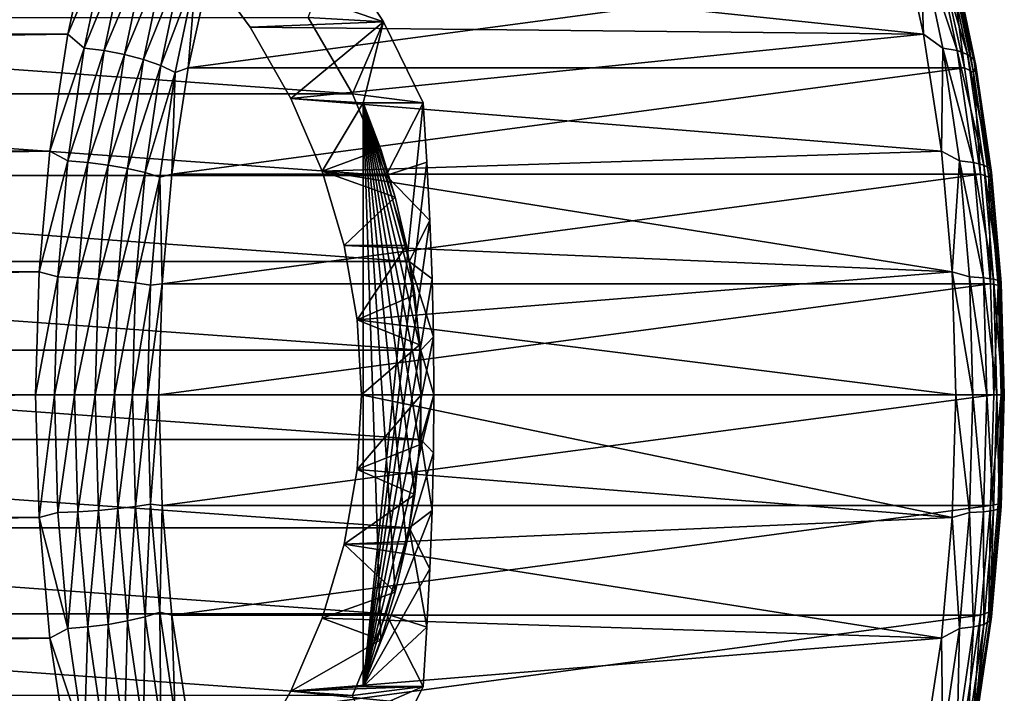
# Model space of a CAD drawing. Header units: metres. Extents: x -27 to 247, y -27 to 27.
# Tile 49 of 50: x 231 to 247, y -5 to 6. Entities that reach past the tile are written whole.
import ezdxf

# ---------------------------------------------------------------- set-up
doc = ezdxf.new("R2010")
doc.units = ezdxf.units.M
doc.layers.add('solid_10271303', color=7, linetype='CONTINUOUS')

msp = doc.modelspace()

# ---------------------------------------------------------------- linework, layer by layer
at = {"layer": 'solid_10271303'}
for points in [[(108.159676, 7.756391, 133.838318), (107.755493, 5.926869, 134.59848), (232.21376, 7.756236, 199.799164)], [(107.755493, 5.926869, 134.59848), (231.809616, 5.926806, 200.55925), (232.21376, 7.756236, 199.799164)], [(232.454956, 7.464566, 200.056519), (232.21376, 7.756236, 199.799164), (231.809616, 5.926806, 200.55925)], [(245.460876, 7.756236, 174.884964), (245.865036, 5.926806, 174.124863), (233.977386, 7.167905, 168.43045)], [(245.809113, 7.464566, 174.940994), (245.865036, 5.926806, 174.124863), (245.460876, 7.756236, 174.884964)], [(232.081238, 5.695803, 200.759399), (232.454956, 7.464566, 200.056519), (231.809616, 5.926806, 200.55925)], [(232.781342, 7.412942, 200.118652), (232.454956, 7.464566, 200.056519), (232.081238, 5.695803, 200.759399)], [(245.809113, 7.464566, 174.940994), (246.182846, 5.695803, 174.238129), (245.865036, 5.926806, 174.124863)], [(246.414276, 5.656412, 174.478821), (246.182846, 5.695803, 174.238129), (245.809113, 7.464566, 174.940994)], [(246.043137, 7.412942, 175.176834), (246.414276, 5.656412, 174.478821), (245.809113, 7.464566, 174.940994)], [(232.410187, 5.656412, 200.816666), (232.781342, 7.412942, 200.118652), (232.081238, 5.695803, 200.759399)], [(233.107056, 7.329766, 200.11235), (232.781342, 7.412942, 200.118652), (232.410187, 5.656412, 200.816666)], [(232.740082, 5.592944, 200.802536), (233.107056, 7.329766, 200.11235), (232.410187, 5.656412, 200.816666)], [(233.415741, 7.219216, 200.037933), (233.107056, 7.329766, 200.11235), (232.740082, 5.592944, 200.802536)], [(236.997055, 6.127236, 161.38208), (236.195618, 7.363563, 161.121674), (233.977386, 7.167905, 168.43045)], [(235.759842, 6.199285, 160.221252), (236.195618, 7.363563, 161.121674), (236.997055, 6.127236, 161.38208)], [(246.587021, 5.592944, 174.760208), (246.414276, 5.656412, 174.478821), (246.043137, 7.412942, 175.176834)], [(246.220047, 7.329766, 175.450394), (246.587021, 5.592944, 174.760208), (246.043137, 7.412942, 175.176834)], [(246.692413, 5.50859, 175.068146), (246.587021, 5.592944, 174.760208), (246.220047, 7.329766, 175.450394)], [(246.330963, 7.219216, 175.747925), (246.692413, 5.50859, 175.068146), (246.220047, 7.329766, 175.450394)], [(233.054306, 5.50859, 200.717697), (233.415741, 7.219216, 200.037933), (232.740082, 5.592944, 200.802536)], [(233.691895, 7.086848, 199.899124), (233.415741, 7.219216, 200.037933), (233.054306, 5.50859, 200.717697)], [(245.865036, 5.926806, 174.124863), (234.804138, 6.040871, 168.295395), (233.977386, 7.167905, 168.43045)], [(236.997055, 6.127236, 161.38208), (233.977386, 7.167905, 168.43045), (234.804138, 6.040871, 168.295395)], [(246.725128, 5.407587, 175.387177), (246.692413, 5.50859, 175.068146), (246.330963, 7.219216, 175.747925)], [(246.370316, 7.086848, 176.054489), (246.725128, 5.407587, 175.387177), (246.330963, 7.219216, 175.747925)], [(233.337082, 5.407587, 200.566422), (233.691895, 7.086848, 199.899124), (233.054306, 5.50859, 200.717697)], [(233.337082, 5.407587, 200.566422), (233.921631, 6.939312, 199.702896), (233.691895, 7.086848, 199.899124)], [(246.169281, 7.029406, 176.747742), (234.154221, 7.029409, 199.344788), (233.787888, 5.369786, 200.033737)], [(233.921631, 6.939312, 199.702896), (233.787888, 5.369786, 200.033737), (234.154221, 7.029409, 199.344788)], [(246.535599, 5.369783, 176.058792), (246.169281, 7.029406, 176.747742), (233.787888, 5.369786, 200.033737)], [(246.336105, 6.939312, 176.354675), (246.169281, 7.029406, 176.747742), (246.535599, 5.369783, 176.058792)], [(246.370316, 7.086848, 176.054489), (246.336105, 6.939312, 176.354675), (246.683533, 5.29501, 175.701248)], [(246.370316, 7.086848, 176.054489), (246.683533, 5.29501, 175.701248), (246.725128, 5.407587, 175.387177)], [(233.337082, 5.407587, 200.566422), (233.574203, 5.29501, 200.356323), (233.921631, 6.939312, 199.702896)], [(233.921631, 6.939312, 199.702896), (233.574203, 5.29501, 200.356323), (233.787888, 5.369786, 200.033737)], [(246.683533, 5.29501, 175.701248), (246.336105, 6.939312, 176.354675), (246.535599, 5.369783, 176.058792)], [(236.484818, 4.945791, 160.456818), (218.329697, 4.945791, 154.557861), (219.054672, 6.199285, 154.793411)], [(235.759842, 6.199285, 160.221252), (236.484818, 4.945791, 160.456818), (219.054672, 6.199285, 154.793411)], [(235.759842, 6.199285, 160.221252), (236.997055, 6.127236, 161.38208), (236.484818, 4.945791, 160.456818)], [(236.997055, 6.127236, 161.38208), (234.804138, 6.040871, 168.295395), (235.473434, 4.870127, 168.173309)], [(245.865036, 5.926806, 174.124863), (235.473434, 4.870127, 168.173309), (234.804138, 6.040871, 168.295395)], [(236.997055, 6.127236, 161.38208), (235.473434, 4.870127, 168.173309), (236.663712, 4.795832, 164.615646)], [(236.484818, 4.945791, 160.456818), (236.997055, 6.127236, 161.38208), (237.645859, 4.795832, 161.59288)], [(237.645859, 4.795832, 161.59288), (236.997055, 6.127236, 161.38208), (236.663712, 4.795832, 164.615646)], [(107.755493, 5.926869, 134.59848), (107.462151, 4.003838, 135.150162), (231.809616, 5.926806, 200.55925)], [(107.462151, 4.003838, 135.150162), (231.516296, 4.003908, 201.110916), (231.809616, 5.926806, 200.55925)], [(232.081238, 5.695803, 200.759399), (231.809616, 5.926806, 200.55925), (231.516296, 4.003908, 201.110916)], [(245.865036, 5.926806, 174.124863), (246.158356, 4.003908, 173.573212), (235.473434, 4.870127, 168.173309)], [(246.182846, 5.695803, 174.238129), (246.158356, 4.003908, 173.573212), (245.865036, 5.926806, 174.124863)], [(231.810318, 3.843982, 201.268906), (232.081238, 5.695803, 200.759399), (231.516296, 4.003908, 201.110916)], [(232.410187, 5.656412, 200.816666), (232.081238, 5.695803, 200.759399), (231.810318, 3.843982, 201.268906)], [(246.182846, 5.695803, 174.238129), (246.453751, 3.843982, 173.728622), (246.158356, 4.003908, 173.573212)], [(246.683319, 3.817398, 173.972839), (246.453751, 3.843982, 173.728622), (246.182846, 5.695803, 174.238129)], [(246.414276, 5.656412, 174.478821), (246.683319, 3.817398, 173.972839), (246.182846, 5.695803, 174.238129)], [(232.141159, 3.817398, 201.322647), (232.410187, 5.656412, 200.816666), (231.810318, 3.843982, 201.268906)], [(232.740082, 5.592944, 200.802536), (232.410187, 5.656412, 200.816666), (232.141159, 3.817398, 201.322647)], [(232.47406, 3.774565, 201.302841), (232.740082, 5.592944, 200.802536), (232.141159, 3.817398, 201.322647)], [(233.054306, 5.50859, 200.717697), (232.740082, 5.592944, 200.802536), (232.47406, 3.774565, 201.302841)], [(232.792297, 3.717636, 201.210464), (233.054306, 5.50859, 200.717697), (232.47406, 3.774565, 201.302841)], [(233.337082, 5.407587, 200.566422), (233.054306, 5.50859, 200.717697), (232.792297, 3.717636, 201.210464)], [(246.853043, 3.774565, 174.259903), (246.683319, 3.817398, 173.972839), (246.414276, 5.656412, 174.478821)], [(246.587021, 5.592944, 174.760208), (246.853043, 3.774565, 174.259903), (246.414276, 5.656412, 174.478821)], [(246.954407, 3.717636, 174.575394), (246.853043, 3.774565, 174.259903), (246.587021, 5.592944, 174.760208)], [(246.692413, 5.50859, 175.068146), (246.954407, 3.717636, 174.575394), (246.587021, 5.592944, 174.760208)], [(246.98233, 3.649471, 174.903442), (246.954407, 3.717636, 174.575394), (246.692413, 5.50859, 175.068146)], [(246.725128, 5.407587, 175.387177), (246.98233, 3.649471, 174.903442), (246.692413, 5.50859, 175.068146)], [(233.07988, 3.649471, 201.050156), (233.337082, 5.407587, 200.566422), (232.792297, 3.717636, 201.210464)], [(233.07988, 3.649471, 201.050156), (233.574203, 5.29501, 200.356323), (233.337082, 5.407587, 200.566422)], [(246.535599, 5.369783, 176.058792), (233.787888, 5.369786, 200.033737), (233.522125, 3.625254, 200.533569)], [(233.574203, 5.29501, 200.356323), (233.522125, 3.625254, 200.533569), (233.787888, 5.369786, 200.033737)], [(246.801361, 3.62525, 175.55896), (246.535599, 5.369783, 176.058792), (233.522125, 3.625254, 200.533569)], [(246.683533, 5.29501, 175.701248), (246.535599, 5.369783, 176.058792), (246.801361, 3.62525, 175.55896)], [(246.725128, 5.407587, 175.387177), (246.683533, 5.29501, 175.701248), (246.935379, 3.573495, 175.2276)], [(246.725128, 5.407587, 175.387177), (246.935379, 3.573495, 175.2276), (246.98233, 3.649471, 174.903442)], [(233.07988, 3.649471, 201.050156), (233.322357, 3.573495, 200.829971), (233.574203, 5.29501, 200.356323)], [(233.574203, 5.29501, 200.356323), (233.322357, 3.573495, 200.829971), (233.522125, 3.625254, 200.533569)], [(246.935379, 3.573495, 175.2276), (246.683533, 5.29501, 175.701248), (246.801361, 3.62525, 175.55896)], [(237.040848, 3.599783, 160.637482), (217.773666, 3.599783, 154.377182), (218.329697, 4.945791, 154.557861)], [(236.484818, 4.945791, 160.456818), (237.040848, 3.599783, 160.637482), (218.329697, 4.945791, 154.557861)], [(246.158356, 4.003908, 173.573212), (235.986954, 3.671277, 168.07251), (235.473434, 4.870127, 168.173309)], [(236.663712, 4.795832, 164.615646), (235.473434, 4.870127, 168.173309), (235.986954, 3.671277, 168.07251)], [(236.484818, 4.945791, 160.456818), (237.645859, 4.795832, 161.59288), (237.040848, 3.599783, 160.637482)], [(236.951477, 4.031358, 164.709137), (236.663712, 4.795832, 164.615646), (235.986954, 3.671277, 168.07251)], [(237.188766, 3.248013, 164.78624), (236.663712, 4.795832, 164.615646), (236.951477, 4.031358, 164.709137)], [(237.374481, 2.449427, 164.846588), (236.663712, 4.795832, 164.615646), (237.188766, 3.248013, 164.78624)], [(237.507767, 1.639358, 164.889893), (236.663712, 4.795832, 164.615646), (237.374481, 2.449427, 164.846588)], [(237.587982, 0.821605, 164.915955), (236.663712, 4.795832, 164.615646), (237.507767, 1.639358, 164.889893)], [(237.614761, 0, 164.924652), (236.663712, 4.795832, 164.615646), (237.587982, 0.821605, 164.915955)], [(237.587982, -0.821605, 164.915955), (236.663712, 4.795832, 164.615646), (237.614761, 0, 164.924652)], [(237.507767, -1.639358, 164.889893), (236.663712, 4.795832, 164.615646), (237.587982, -0.821605, 164.915955)], [(237.374481, -2.449427, 164.846588), (236.663712, 4.795832, 164.615646), (237.507767, -1.639358, 164.889893)], [(237.188766, -3.248013, 164.78624), (236.663712, 4.795832, 164.615646), (237.374481, -2.449427, 164.846588)], [(236.951477, -4.031358, 164.709137), (236.663712, 4.795832, 164.615646), (237.188766, -3.248013, 164.78624)], [(236.663712, -4.795832, 164.615646), (236.663712, 4.795832, 164.615646), (236.951477, -4.031358, 164.709137)], [(237.645859, 4.795832, 161.59288), (236.663712, 4.795832, 164.615646), (236.663712, -4.795832, 164.615646)], [(237.709213, 3.821466, 161.397919), (237.645859, 4.795832, 161.59288), (236.663712, -4.795832, 164.615646)], [(237.709213, 3.821466, 161.397919), (237.040848, 3.599783, 160.637482), (237.645859, 4.795832, 161.59288)], [(107.284302, 2.017891, 135.484665), (231.33844, 2.017865, 201.445419), (231.516296, 4.003908, 201.110916)], [(107.462151, 4.003838, 135.150162), (107.284302, 2.017891, 135.484665), (231.516296, 4.003908, 201.110916)], [(231.810318, 3.843982, 201.268906), (231.516296, 4.003908, 201.110916), (231.33844, 2.017865, 201.445419)], [(237.188766, 3.248013, 164.78624), (236.951477, 4.031358, 164.709137), (235.986954, 3.671277, 168.07251)], [(246.158356, 4.003908, 173.573212), (246.336212, 2.017865, 173.238693), (235.986954, 3.671277, 168.07251)], [(246.453751, 3.843982, 173.728622), (246.336212, 2.017865, 173.238693), (246.158356, 4.003908, 173.573212)], [(231.646179, 1.936107, 201.577606), (231.810318, 3.843982, 201.268906), (231.33844, 2.017865, 201.445419)], [(232.141159, 3.817398, 201.322647), (231.810318, 3.843982, 201.268906), (231.646179, 1.936107, 201.577606)], [(231.978149, 1.922718, 201.629227), (232.141159, 3.817398, 201.322647), (231.646179, 1.936107, 201.577606)], [(232.47406, 3.774565, 201.302841), (232.141159, 3.817398, 201.322647), (231.978149, 1.922718, 201.629227)], [(232.312881, 1.901144, 201.605972), (232.47406, 3.774565, 201.302841), (231.978149, 1.922718, 201.629227)], [(232.792297, 3.717636, 201.210464), (232.47406, 3.774565, 201.302841), (232.312881, 1.901144, 201.605972)], [(237.709213, 3.821466, 161.397919), (236.663712, -4.795832, 164.615646), (237.759003, 2.860401, 161.244675)], [(237.709213, 3.821466, 161.397919), (237.759003, 2.860401, 161.244675), (237.040848, 3.599783, 160.637482)], [(246.453751, 3.843982, 173.728622), (246.617889, 1.936107, 173.419907), (246.336212, 2.017865, 173.238693)], [(246.846313, 1.922718, 173.66626), (246.617889, 1.936107, 173.419907), (246.453751, 3.843982, 173.728622)], [(246.683319, 3.817398, 173.972839), (246.846313, 1.922718, 173.66626), (246.453751, 3.843982, 173.728622)], [(247.014221, 1.901144, 173.956772), (246.846313, 1.922718, 173.66626), (246.683319, 3.817398, 173.972839)], [(246.853043, 3.774565, 174.259903), (247.014221, 1.901144, 173.956772), (246.683319, 3.817398, 173.972839)], [(247.113159, 1.87247, 174.276825), (247.014221, 1.901144, 173.956772), (246.853043, 3.774565, 174.259903)], [(246.954407, 3.717636, 174.575394), (247.113159, 1.87247, 174.276825), (246.853043, 3.774565, 174.259903)], [(237.417252, 2.187134, 160.759781), (217.397247, 2.187134, 154.254883), (217.773666, 3.599783, 154.377182)], [(237.040848, 3.599783, 160.637482), (237.417252, 2.187134, 160.759781), (217.773666, 3.599783, 154.377182)], [(232.633545, 1.87247, 201.509018), (232.792297, 3.717636, 201.210464), (232.312881, 1.901144, 201.605972)], [(233.07988, 3.649471, 201.050156), (232.792297, 3.717636, 201.210464), (232.633545, 1.87247, 201.509018)], [(232.924042, 1.838138, 201.343231), (233.07988, 3.649471, 201.050156), (232.633545, 1.87247, 201.509018)], [(232.924042, 1.838138, 201.343231), (233.322357, 3.573495, 200.829971), (233.07988, 3.649471, 201.050156)], [(232.924042, 1.838138, 201.343231), (233.169769, 1.799871, 201.116959), (233.322357, 3.573495, 200.829971)], [(233.322357, 3.573495, 200.829971), (233.169769, 1.799871, 201.116959), (233.361145, 1.823489, 200.836349)], [(233.322357, 3.573495, 200.829971), (233.361145, 1.823489, 200.836349), (233.522125, 3.625254, 200.533569)], [(246.801361, 3.62525, 175.55896), (233.522125, 3.625254, 200.533569), (233.361145, 1.823489, 200.836349)], [(246.962357, 1.823485, 175.25618), (246.801361, 3.62525, 175.55896), (233.361145, 1.823489, 200.836349)], [(246.336212, 2.017865, 173.238693), (236.349411, 2.454651, 167.998001), (235.986954, 3.671277, 168.07251)], [(237.188766, 3.248013, 164.78624), (235.986954, 3.671277, 168.07251), (236.349411, 2.454651, 167.998001)], [(237.759003, 2.860401, 161.244675), (237.417252, 2.187134, 160.759781), (237.040848, 3.599783, 160.637482)], [(246.935379, 3.573495, 175.2276), (246.801361, 3.62525, 175.55896), (246.962357, 1.823485, 175.25618)], [(246.98233, 3.649471, 174.903442), (246.935379, 3.573495, 175.2276), (247.087967, 1.799871, 174.940613)], [(247.087967, 1.799871, 174.940613), (246.935379, 3.573495, 175.2276), (246.962357, 1.823485, 175.25618)], [(247.138168, 1.838138, 174.610367), (247.113159, 1.87247, 174.276825), (246.954407, 3.717636, 174.575394)], [(246.98233, 3.649471, 174.903442), (247.138168, 1.838138, 174.610367), (246.954407, 3.717636, 174.575394)], [(246.98233, 3.649471, 174.903442), (247.087967, 1.799871, 174.940613), (247.138168, 1.838138, 174.610367)], [(237.374481, 2.449427, 164.846588), (237.188766, 3.248013, 164.78624), (236.349411, 2.454651, 167.998001)], [(237.759003, 2.860401, 161.244675), (236.663712, -4.795832, 164.615646), (237.795044, 1.905858, 161.133774)], [(237.759003, 2.860401, 161.244675), (237.795044, 1.905858, 161.133774), (237.417252, 2.187134, 160.759781)], [(246.336212, 2.017865, 173.238693), (236.564575, 1.22933, 167.952469), (236.349411, 2.454651, 167.998001)], [(237.374481, 2.449427, 164.846588), (236.349411, 2.454651, 167.998001), (236.564575, 1.22933, 167.952469)], [(237.507767, 1.639358, 164.889893), (237.374481, 2.449427, 164.846588), (236.564575, 1.22933, 167.952469)], [(237.607269, 0.733755, 160.821518), (217.207245, 0.733755, 154.193146), (217.397247, 2.187134, 154.254883)], [(237.417252, 2.187134, 160.759781), (237.607269, 0.733755, 160.821518), (217.397247, 2.187134, 154.254883)], [(237.816925, 0.952907, 161.066406), (237.607269, 0.733755, 160.821518), (237.417252, 2.187134, 160.759781)], [(237.795044, 1.905858, 161.133774), (237.816925, 0.952907, 161.066406), (237.417252, 2.187134, 160.759781)], [(107.284302, 2.017891, 135.484665), (107.224693, 0, 135.596756), (231.33844, 2.017865, 201.445419)], [(231.33844, 2.017865, 201.445419), (107.224693, 0, 135.596756), (231.278839, 0, 201.55751)], [(231.646179, 1.936107, 201.577606), (231.33844, 2.017865, 201.445419), (231.278839, 0, 201.55751)], [(246.336212, 2.017865, 173.238693), (246.395813, 0, 173.126602), (236.564575, 1.22933, 167.952469)], [(246.672867, 0, 173.316513), (246.395813, 0, 173.126602), (246.336212, 2.017865, 173.238693)], [(246.617889, 1.936107, 173.419907), (246.672867, 0, 173.316513), (246.336212, 2.017865, 173.238693)], [(231.591202, 0, 201.681015), (231.646179, 1.936107, 201.577606), (231.278839, 0, 201.55751)], [(231.978149, 1.922718, 201.629227), (231.646179, 1.936107, 201.577606), (231.591202, 0, 201.681015)], [(231.978149, 1.922718, 201.629227), (231.591202, 0, 201.681015), (231.923553, 0, 201.731918)], [(232.312881, 1.901144, 201.605972), (231.978149, 1.922718, 201.629227), (231.923553, 0, 201.731918)], [(232.312881, 1.901144, 201.605972), (231.923553, 0, 201.731918), (232.258896, 0, 201.707504)], [(232.633545, 1.87247, 201.509018), (232.312881, 1.901144, 201.605972), (232.258896, 0, 201.707504)], [(232.633545, 1.87247, 201.509018), (232.258896, 0, 201.707504), (232.580368, 0, 201.609024)], [(232.924042, 1.838138, 201.343231), (232.633545, 1.87247, 201.509018), (232.580368, 0, 201.609024)], [(232.924042, 1.838138, 201.343231), (232.580368, 0, 201.609024), (232.871841, 0, 201.441406)], [(232.924042, 1.838138, 201.343231), (232.871841, 0, 201.441406), (233.169769, 1.799871, 201.116959)], [(232.871841, 0, 201.441406), (233.118652, 0, 201.213089), (233.169769, 1.799871, 201.116959)], [(233.118652, 0, 201.213089), (233.307465, 0, 200.937302), (233.361145, 1.823489, 200.836349)], [(233.169769, 1.799871, 201.116959), (233.118652, 0, 201.213089), (233.361145, 1.823489, 200.836349)], [(246.962357, 1.823485, 175.25618), (233.361145, 1.823489, 200.836349), (233.307465, 0, 200.937302)], [(246.962357, 1.823485, 175.25618), (233.307465, 0, 200.937302), (247.016037, 0, 175.155228)], [(237.795044, 1.905858, 161.133774), (236.663712, -4.795832, 164.615646), (237.816925, 0.952907, 161.066406)], [(246.900925, 0, 173.563583), (246.672867, 0, 173.316513), (246.617889, 1.936107, 173.419907)], [(246.846313, 1.922718, 173.66626), (246.900925, 0, 173.563583), (246.617889, 1.936107, 173.419907)], [(247.068207, 0, 173.85524), (246.900925, 0, 173.563583), (246.846313, 1.922718, 173.66626)], [(247.014221, 1.901144, 173.956772), (247.068207, 0, 173.85524), (246.846313, 1.922718, 173.66626)], [(247.087967, 1.799871, 174.940613), (246.962357, 1.823485, 175.25618), (247.016037, 0, 175.155228)], [(247.166336, 0, 174.176819), (247.068207, 0, 173.85524), (247.014221, 1.901144, 173.956772)], [(247.113159, 1.87247, 174.276825), (247.166336, 0, 174.176819), (247.014221, 1.901144, 173.956772)], [(247.139084, 0, 174.844482), (247.087967, 1.799871, 174.940613), (247.016037, 0, 175.155228)], [(247.138168, 1.838138, 174.610367), (247.087967, 1.799871, 174.940613), (247.139084, 0, 174.844482)], [(247.190353, 0, 174.512192), (247.166336, 0, 174.176819), (247.113159, 1.87247, 174.276825)], [(247.138168, 1.838138, 174.610367), (247.190353, 0, 174.512192), (247.113159, 1.87247, 174.276825)], [(247.138168, 1.838138, 174.610367), (247.139084, 0, 174.844482), (247.190353, 0, 174.512192)], [(237.587982, 0.821605, 164.915955), (237.507767, 1.639358, 164.889893), (236.564575, 1.22933, 167.952469)], [(236.564575, 1.22933, 167.952469), (246.395813, 0, 173.126602), (236.635941, 0, 167.93718)], [(237.587982, 0.821605, 164.915955), (236.564575, 1.22933, 167.952469), (236.635941, 0, 167.93718)], [(237.614761, 0, 164.924652), (237.587982, 0.821605, 164.915955), (236.635941, 0, 167.93718)], [(237.816925, 0.952907, 161.066406), (236.663712, -4.795832, 164.615646), (237.82428, -0.000001, 161.043793)], [(237.816925, 0.952907, 161.066406), (237.82428, -0.000001, 161.043793), (237.607269, 0.733755, 160.821518)], [(237.607269, -0.733755, 160.821518), (217.207245, -0.733755, 154.193146), (217.207245, 0.733755, 154.193146)], [(237.607269, 0.733755, 160.821518), (237.607269, -0.733755, 160.821518), (217.207245, 0.733755, 154.193146)], [(237.82428, -0.000001, 161.043793), (237.607269, -0.733755, 160.821518), (237.607269, 0.733755, 160.821518)], [(231.278839, 0, 201.55751), (107.224693, 0, 135.596756), (107.284302, -2.017891, 135.484665)], [(231.33844, -2.017865, 201.445419), (231.278839, 0, 201.55751), (107.284302, -2.017891, 135.484665)], [(231.591202, 0, 201.681015), (231.278839, 0, 201.55751), (231.33844, -2.017865, 201.445419)], [(231.646179, -1.936107, 201.577606), (231.591202, 0, 201.681015), (231.33844, -2.017865, 201.445419)], [(231.646179, -1.936107, 201.577606), (231.923553, 0, 201.731918), (231.591202, 0, 201.681015)], [(231.978149, -1.922718, 201.629227), (231.923553, 0, 201.731918), (231.646179, -1.936107, 201.577606)], [(231.978149, -1.922718, 201.629227), (232.258896, 0, 201.707504), (231.923553, 0, 201.731918)], [(232.312881, -1.901144, 201.605972), (232.258896, 0, 201.707504), (231.978149, -1.922718, 201.629227)], [(232.312881, -1.901144, 201.605972), (232.580368, 0, 201.609024), (232.258896, 0, 201.707504)], [(232.633545, -1.87247, 201.509018), (232.580368, 0, 201.609024), (232.312881, -1.901144, 201.605972)], [(232.633545, -1.87247, 201.509018), (232.871841, 0, 201.441406), (232.580368, 0, 201.609024)], [(232.924042, -1.838138, 201.343231), (232.871841, 0, 201.441406), (232.633545, -1.87247, 201.509018)], [(232.924042, -1.838138, 201.343231), (233.118652, 0, 201.213089), (232.871841, 0, 201.441406)], [(232.924042, -1.838138, 201.343231), (233.169769, -1.799871, 201.116959), (233.118652, 0, 201.213089)], [(233.169769, -1.799871, 201.116959), (233.307465, 0, 200.937302), (233.118652, 0, 201.213089)], [(233.169769, -1.799871, 201.116959), (233.361145, -1.823485, 200.836349), (233.307465, 0, 200.937302)], [(233.307465, 0, 200.937302), (233.361145, -1.823485, 200.836349), (247.016037, 0, 175.155228)], [(233.361145, -1.823485, 200.836349), (246.962357, -1.823489, 175.25618), (247.016037, 0, 175.155228)], [(246.336212, -2.017865, 173.238693), (236.56459, -1.229287, 167.952469), (236.635941, 0, 167.93718)], [(237.614761, 0, 164.924652), (236.635941, 0, 167.93718), (236.56459, -1.229287, 167.952469)], [(237.587982, -0.821605, 164.915955), (237.614761, 0, 164.924652), (236.56459, -1.229287, 167.952469)], [(246.395813, 0, 173.126602), (246.336212, -2.017865, 173.238693), (236.635941, 0, 167.93718)], [(246.617889, -1.936107, 173.419907), (246.336212, -2.017865, 173.238693), (246.395813, 0, 173.126602)], [(246.617889, -1.936107, 173.419907), (246.395813, 0, 173.126602), (246.672867, 0, 173.316513)], [(247.139084, 0, 174.844482), (247.016037, 0, 175.155228), (246.962357, -1.823489, 175.25618)], [(237.82428, -0.000001, 161.043793), (236.663712, -4.795832, 164.615646), (237.816925, -0.952908, 161.066406)], [(237.82428, -0.000001, 161.043793), (237.816925, -0.952908, 161.066406), (237.607269, -0.733755, 160.821518)], [(246.846313, -1.922718, 173.66626), (246.617889, -1.936107, 173.419907), (246.672867, 0, 173.316513)], [(246.846313, -1.922718, 173.66626), (246.672867, 0, 173.316513), (246.900925, 0, 173.563583)], [(247.014221, -1.901144, 173.956772), (246.846313, -1.922718, 173.66626), (246.900925, 0, 173.563583)], [(247.014221, -1.901144, 173.956772), (246.900925, 0, 173.563583), (247.068207, 0, 173.85524)], [(247.087967, -1.799871, 174.940613), (247.139084, 0, 174.844482), (246.962357, -1.823489, 175.25618)], [(247.113159, -1.87247, 174.276825), (247.014221, -1.901144, 173.956772), (247.068207, 0, 173.85524)], [(247.113159, -1.87247, 174.276825), (247.068207, 0, 173.85524), (247.166336, 0, 174.176819)], [(247.087967, -1.799871, 174.940613), (247.190353, 0, 174.512192), (247.139084, 0, 174.844482)], [(247.138168, -1.838138, 174.610367), (247.190353, 0, 174.512192), (247.087967, -1.799871, 174.940613)], [(247.138168, -1.838138, 174.610367), (247.113159, -1.87247, 174.276825), (247.166336, 0, 174.176819)], [(247.138168, -1.838138, 174.610367), (247.166336, 0, 174.176819), (247.190353, 0, 174.512192)], [(237.417252, -2.187134, 160.759781), (217.397247, -2.187134, 154.254883), (217.207245, -0.733755, 154.193146)], [(237.607269, -0.733755, 160.821518), (237.417252, -2.187134, 160.759781), (217.207245, -0.733755, 154.193146)], [(237.795044, -1.90586, 161.133774), (237.417252, -2.187134, 160.759781), (237.607269, -0.733755, 160.821518)], [(237.816925, -0.952908, 161.066406), (237.795044, -1.90586, 161.133774), (237.607269, -0.733755, 160.821518)], [(237.507767, -1.639358, 164.889893), (237.587982, -0.821605, 164.915955), (236.56459, -1.229287, 167.952469)], [(237.816925, -0.952908, 161.066406), (236.663712, -4.795832, 164.615646), (237.795044, -1.90586, 161.133774)], [(246.336212, -2.017865, 173.238693), (236.349442, -2.454551, 167.998001), (236.56459, -1.229287, 167.952469)], [(237.507767, -1.639358, 164.889893), (236.56459, -1.229287, 167.952469), (236.349442, -2.454551, 167.998001)], [(237.374481, -2.449427, 164.846588), (237.507767, -1.639358, 164.889893), (236.349442, -2.454551, 167.998001)], [(231.810318, -3.843982, 201.268906), (231.646179, -1.936107, 201.577606), (231.33844, -2.017865, 201.445419)], [(231.978149, -1.922718, 201.629227), (231.646179, -1.936107, 201.577606), (231.810318, -3.843982, 201.268906)], [(232.141159, -3.817398, 201.322647), (231.978149, -1.922718, 201.629227), (231.810318, -3.843982, 201.268906)], [(232.312881, -1.901144, 201.605972), (231.978149, -1.922718, 201.629227), (232.141159, -3.817398, 201.322647)], [(232.47406, -3.774565, 201.302841), (232.312881, -1.901144, 201.605972), (232.141159, -3.817398, 201.322647)], [(232.633545, -1.87247, 201.509018), (232.312881, -1.901144, 201.605972), (232.47406, -3.774565, 201.302841)], [(232.792297, -3.717636, 201.210464), (232.633545, -1.87247, 201.509018), (232.47406, -3.774565, 201.302841)], [(232.924042, -1.838138, 201.343231), (232.633545, -1.87247, 201.509018), (232.792297, -3.717636, 201.210464)], [(233.07988, -3.649471, 201.050156), (232.924042, -1.838138, 201.343231), (232.792297, -3.717636, 201.210464)], [(233.07988, -3.649471, 201.050156), (233.169769, -1.799871, 201.116959), (232.924042, -1.838138, 201.343231)], [(233.07988, -3.649471, 201.050156), (233.322357, -3.573495, 200.829971), (233.169769, -1.799871, 201.116959)], [(233.169769, -1.799871, 201.116959), (233.322357, -3.573495, 200.829971), (233.361145, -1.823485, 200.836349)], [(233.322357, -3.573495, 200.829971), (233.522125, -3.62525, 200.533569), (233.361145, -1.823485, 200.836349)], [(233.361145, -1.823485, 200.836349), (233.522125, -3.62525, 200.533569), (246.962357, -1.823489, 175.25618)], [(233.522125, -3.62525, 200.533569), (246.801361, -3.625254, 175.55896), (246.962357, -1.823489, 175.25618)], [(237.795044, -1.90586, 161.133774), (236.663712, -4.795832, 164.615646), (237.759003, -2.860402, 161.244675)], [(237.795044, -1.90586, 161.133774), (237.759003, -2.860402, 161.244675), (237.417252, -2.187134, 160.759781)], [(246.617889, -1.936107, 173.419907), (246.453751, -3.843982, 173.728622), (246.336212, -2.017865, 173.238693)], [(246.683319, -3.817398, 173.972839), (246.453751, -3.843982, 173.728622), (246.617889, -1.936107, 173.419907)], [(246.846313, -1.922718, 173.66626), (246.683319, -3.817398, 173.972839), (246.617889, -1.936107, 173.419907)], [(246.853043, -3.774565, 174.259903), (246.683319, -3.817398, 173.972839), (246.846313, -1.922718, 173.66626)], [(246.935379, -3.573495, 175.2276), (246.962357, -1.823489, 175.25618), (246.801361, -3.625254, 175.55896)], [(247.014221, -1.901144, 173.956772), (246.853043, -3.774565, 174.259903), (246.846313, -1.922718, 173.66626)], [(246.954407, -3.717636, 174.575394), (246.853043, -3.774565, 174.259903), (247.014221, -1.901144, 173.956772)], [(246.935379, -3.573495, 175.2276), (247.087967, -1.799871, 174.940613), (246.962357, -1.823489, 175.25618)], [(247.138168, -1.838138, 174.610367), (247.087967, -1.799871, 174.940613), (246.935379, -3.573495, 175.2276)], [(247.138168, -1.838138, 174.610367), (246.935379, -3.573495, 175.2276), (246.98233, -3.649471, 174.903442)], [(247.113159, -1.87247, 174.276825), (246.954407, -3.717636, 174.575394), (247.014221, -1.901144, 173.956772)], [(246.98233, -3.649471, 174.903442), (246.954407, -3.717636, 174.575394), (247.113159, -1.87247, 174.276825)], [(247.138168, -1.838138, 174.610367), (246.98233, -3.649471, 174.903442), (247.113159, -1.87247, 174.276825)], [(231.33844, -2.017865, 201.445419), (107.284302, -2.017891, 135.484665), (107.462151, -4.003838, 135.150162)], [(231.516296, -4.003908, 201.110916), (231.33844, -2.017865, 201.445419), (107.462151, -4.003838, 135.150162)], [(231.810318, -3.843982, 201.268906), (231.33844, -2.017865, 201.445419), (231.516296, -4.003908, 201.110916)], [(246.336212, -2.017865, 173.238693), (246.158356, -4.003908, 173.573212), (236.349442, -2.454551, 167.998001)], [(246.453751, -3.843982, 173.728622), (246.158356, -4.003908, 173.573212), (246.336212, -2.017865, 173.238693)], [(237.040848, -3.599783, 160.637482), (217.773666, -3.599783, 154.377182), (217.397247, -2.187134, 154.254883)], [(237.417252, -2.187134, 160.759781), (237.040848, -3.599783, 160.637482), (217.397247, -2.187134, 154.254883)], [(237.709213, -3.821466, 161.397919), (237.040848, -3.599783, 160.637482), (237.417252, -2.187134, 160.759781)], [(237.759003, -2.860402, 161.244675), (237.709213, -3.821466, 161.397919), (237.417252, -2.187134, 160.759781)], [(246.158356, -4.003908, 173.573212), (235.987, -3.671133, 168.072495), (236.349442, -2.454551, 167.998001)], [(237.188766, -3.248013, 164.78624), (236.349442, -2.454551, 167.998001), (235.987, -3.671133, 168.072495)], [(237.188766, -3.248013, 164.78624), (237.374481, -2.449427, 164.846588), (236.349442, -2.454551, 167.998001)], [(237.759003, -2.860402, 161.244675), (236.663712, -4.795832, 164.615646), (237.709213, -3.821466, 161.397919)], [(236.951477, -4.031358, 164.709137), (237.188766, -3.248013, 164.78624), (235.987, -3.671133, 168.072495)], [(236.484818, -4.945791, 160.456818), (218.329697, -4.945791, 154.557861), (217.773666, -3.599783, 154.377182)], [(237.040848, -3.599783, 160.637482), (236.484818, -4.945791, 160.456818), (217.773666, -3.599783, 154.377182)], [(232.792297, -3.717636, 201.210464), (232.47406, -3.774565, 201.302841), (232.740082, -5.592944, 200.802536)], [(233.054306, -5.50859, 200.717697), (232.792297, -3.717636, 201.210464), (232.740082, -5.592944, 200.802536)], [(233.07988, -3.649471, 201.050156), (232.792297, -3.717636, 201.210464), (233.054306, -5.50859, 200.717697)], [(233.337082, -5.407587, 200.566422), (233.07988, -3.649471, 201.050156), (233.054306, -5.50859, 200.717697)], [(233.337082, -5.407587, 200.566422), (233.322357, -3.573495, 200.829971), (233.07988, -3.649471, 201.050156)], [(233.322357, -3.573495, 200.829971), (233.574203, -5.29501, 200.356323), (233.522125, -3.62525, 200.533569)], [(233.337082, -5.407587, 200.566422), (233.574203, -5.29501, 200.356323), (233.322357, -3.573495, 200.829971)], [(233.522125, -3.62525, 200.533569), (233.787888, -5.369783, 200.033737), (246.801361, -3.625254, 175.55896)], [(233.574203, -5.29501, 200.356323), (233.787888, -5.369783, 200.033737), (233.522125, -3.62525, 200.533569)], [(233.787888, -5.369783, 200.033737), (246.535599, -5.369786, 176.058792), (246.801361, -3.625254, 175.55896)], [(246.158356, -4.003908, 173.573212), (235.47348, -4.870006, 168.173294), (235.987, -3.671133, 168.072495)], [(236.951477, -4.031358, 164.709137), (235.987, -3.671133, 168.072495), (235.47348, -4.870006, 168.173294)], [(237.040848, -3.599783, 160.637482), (237.645859, -4.795832, 161.59288), (236.484818, -4.945791, 160.456818)], [(237.709213, -3.821466, 161.397919), (237.645859, -4.795832, 161.59288), (237.040848, -3.599783, 160.637482)], [(246.683533, -5.29501, 175.701248), (246.801361, -3.625254, 175.55896), (246.535599, -5.369786, 176.058792)], [(246.683533, -5.29501, 175.701248), (246.935379, -3.573495, 175.2276), (246.801361, -3.625254, 175.55896)], [(246.98233, -3.649471, 174.903442), (246.935379, -3.573495, 175.2276), (246.683533, -5.29501, 175.701248)], [(246.98233, -3.649471, 174.903442), (246.683533, -5.29501, 175.701248), (246.725128, -5.407587, 175.387177)], [(246.954407, -3.717636, 174.575394), (246.692413, -5.50859, 175.068146), (246.853043, -3.774565, 174.259903)], [(246.725128, -5.407587, 175.387177), (246.692413, -5.50859, 175.068146), (246.954407, -3.717636, 174.575394)], [(246.98233, -3.649471, 174.903442), (246.725128, -5.407587, 175.387177), (246.954407, -3.717636, 174.575394)], [(232.081238, -5.695803, 200.759399), (231.810318, -3.843982, 201.268906), (231.516296, -4.003908, 201.110916)], [(232.141159, -3.817398, 201.322647), (231.810318, -3.843982, 201.268906), (232.081238, -5.695803, 200.759399)], [(232.410187, -5.656412, 200.816666), (232.141159, -3.817398, 201.322647), (232.081238, -5.695803, 200.759399)], [(232.47406, -3.774565, 201.302841), (232.141159, -3.817398, 201.322647), (232.410187, -5.656412, 200.816666)], [(232.740082, -5.592944, 200.802536), (232.47406, -3.774565, 201.302841), (232.410187, -5.656412, 200.816666)], [(237.709213, -3.821466, 161.397919), (236.663712, -4.795832, 164.615646), (237.645859, -4.795832, 161.59288)], [(246.453751, -3.843982, 173.728622), (246.182846, -5.695803, 174.238129), (246.158356, -4.003908, 173.573212)], [(246.414276, -5.656412, 174.478821), (246.182846, -5.695803, 174.238129), (246.453751, -3.843982, 173.728622)], [(246.683319, -3.817398, 173.972839), (246.414276, -5.656412, 174.478821), (246.453751, -3.843982, 173.728622)], [(246.587021, -5.592944, 174.760208), (246.414276, -5.656412, 174.478821), (246.683319, -3.817398, 173.972839)], [(246.853043, -3.774565, 174.259903), (246.587021, -5.592944, 174.760208), (246.683319, -3.817398, 173.972839)], [(246.692413, -5.50859, 175.068146), (246.587021, -5.592944, 174.760208), (246.853043, -3.774565, 174.259903)], [(231.516296, -4.003908, 201.110916), (107.462151, -4.003838, 135.150162), (107.755493, -5.926869, 134.59848)], [(231.809616, -5.926806, 200.55925), (231.516296, -4.003908, 201.110916), (107.755493, -5.926869, 134.59848)], [(232.081238, -5.695803, 200.759399), (231.516296, -4.003908, 201.110916), (231.809616, -5.926806, 200.55925)], [(246.158356, -4.003908, 173.573212), (245.865036, -5.926806, 174.124863), (235.47348, -4.870006, 168.173294)], [(236.663712, -4.795832, 164.615646), (236.951477, -4.031358, 164.709137), (235.47348, -4.870006, 168.173294)], [(246.182846, -5.695803, 174.238129), (245.865036, -5.926806, 174.124863), (246.158356, -4.003908, 173.573212)], [(237.645859, -4.795832, 161.59288), (235.47348, -4.870006, 168.173294), (234.804184, -6.040791, 168.295395)], [(236.997055, -6.127236, 161.38208), (237.645859, -4.795832, 161.59288), (234.804184, -6.040791, 168.295395)], [(237.645859, -4.795832, 161.59288), (236.663712, -4.795832, 164.615646), (235.47348, -4.870006, 168.173294)], [(236.484818, -4.945791, 160.456818), (237.645859, -4.795832, 161.59288), (236.997055, -6.127236, 161.38208)], [(245.865036, -5.926806, 174.124863), (234.804184, -6.040791, 168.295395), (235.47348, -4.870006, 168.173294)]]:
    msp.add_3dface(points, dxfattribs=at)

doc.saveas('drawing.dxf')
